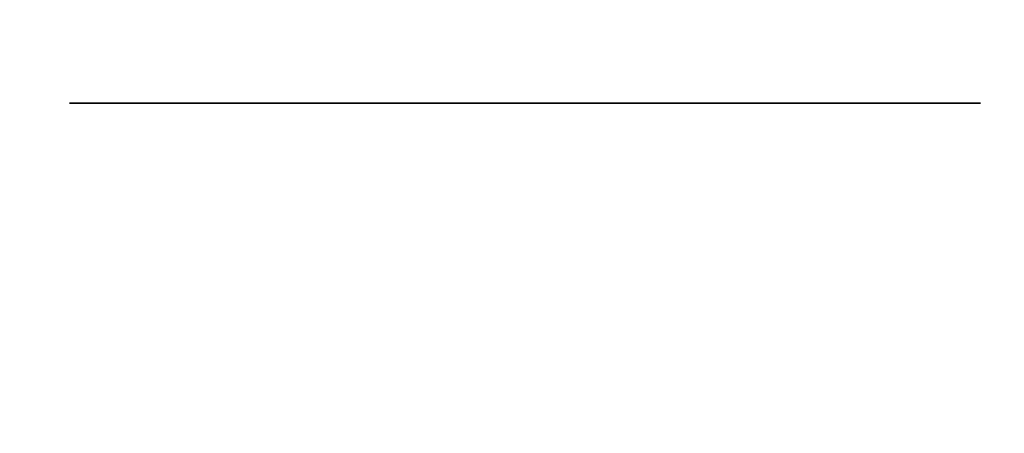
# Model space of a CAD drawing. Extents: x 248.8 to 273, y 2872.5 to 2876.7.
# Tile 10 of 256: x 248.9076 to 248.9366, y 2872.6314 to 2872.6435. Entities that reach past the tile are written whole.
import ezdxf

# ---------------------------------------------------------------- set-up
doc = ezdxf.new("R2010")
doc.units = 0
doc.header["$LTSCALE"] = 150
doc.header["$MEASUREMENT"] = 0
doc.layers.add('3DFACE_BOLT', color=7, linetype='CONTINUOUS')
doc.layers.add('3DFACE_SHAPE', color=7, linetype='CONTINUOUS')

msp = doc.modelspace()

# ---------------------------------------------------------------- linework, layer by layer
at = {"layer": '3DFACE_BOLT', "color": 1}
for points, invisible_edges in [([(248.909112, 2872.641067, -0.135), (248.915799, 2872.641067, -0.146583), (248.909112, 2872.631067, -0.135)], 14), ([(248.909112, 2872.631067, -0.135), (248.915799, 2872.641067, -0.146583), (248.915799, 2872.631067, -0.146583)], 3), ([(248.915799, 2872.641067, -0.123417), (248.909112, 2872.641067, -0.135), (248.915799, 2872.631067, -0.123417)], 14), ([(248.915799, 2872.631067, -0.123417), (248.909112, 2872.641067, -0.135), (248.909112, 2872.631067, -0.135)], 3), ([(248.909112, 2872.641067, -0.135), (248.915799, 2872.641067, -0.123417), (248.915799, 2872.641067, -0.146583)], 2), ([(248.909112, 2872.641067, -0.065), (248.915799, 2872.641067, -0.076583), (248.909112, 2872.631067, -0.065)], 14), ([(248.909112, 2872.631067, -0.065), (248.915799, 2872.641067, -0.076583), (248.915799, 2872.631067, -0.076583)], 3), ([(248.915799, 2872.641067, -0.053417), (248.909112, 2872.641067, -0.065), (248.915799, 2872.631067, -0.053417)], 14), ([(248.915799, 2872.631067, -0.053417), (248.909112, 2872.641067, -0.065), (248.909112, 2872.631067, -0.065)], 3), ([(248.909112, 2872.641067, -0.065), (248.915799, 2872.641067, -0.053417), (248.915799, 2872.641067, -0.076583)], 2), ([(248.915799, 2872.641067, -0.146583), (248.929174, 2872.641067, -0.146583), (248.915799, 2872.631067, -0.146583)], 14), ([(248.915799, 2872.631067, -0.146583), (248.929174, 2872.641067, -0.146583), (248.929174, 2872.631067, -0.146583)], 3), ([(248.929174, 2872.641067, -0.123417), (248.915799, 2872.641067, -0.123417), (248.929174, 2872.631067, -0.123417)], 14), ([(248.929174, 2872.631067, -0.123417), (248.915799, 2872.641067, -0.123417), (248.915799, 2872.631067, -0.123417)], 3), ([(248.915799, 2872.641067, -0.123417), (248.929174, 2872.641067, -0.123417), (248.915799, 2872.641067, -0.146583)], 14), ([(248.915799, 2872.641067, -0.146583), (248.929174, 2872.641067, -0.123417), (248.929174, 2872.641067, -0.146583)], 3), ([(248.915799, 2872.641067, -0.076583), (248.929174, 2872.641067, -0.076583), (248.915799, 2872.631067, -0.076583)], 14), ([(248.915799, 2872.631067, -0.076583), (248.929174, 2872.641067, -0.076583), (248.929174, 2872.631067, -0.076583)], 3), ([(248.929174, 2872.641067, -0.053417), (248.915799, 2872.641067, -0.053417), (248.929174, 2872.631067, -0.053417)], 14), ([(248.929174, 2872.631067, -0.053417), (248.915799, 2872.641067, -0.053417), (248.915799, 2872.631067, -0.053417)], 3), ([(248.915799, 2872.641067, -0.053417), (248.929174, 2872.641067, -0.053417), (248.915799, 2872.641067, -0.076583)], 14), ([(248.915799, 2872.641067, -0.076583), (248.929174, 2872.641067, -0.053417), (248.929174, 2872.641067, -0.076583)], 3), ([(248.929174, 2872.641067, -0.146583), (248.935862, 2872.641067, -0.135), (248.929174, 2872.631067, -0.146583)], 14), ([(248.929174, 2872.631067, -0.146583), (248.935862, 2872.641067, -0.135), (248.935862, 2872.631067, -0.135)], 3), ([(248.935862, 2872.641067, -0.135), (248.929174, 2872.641067, -0.123417), (248.935862, 2872.631067, -0.135)], 14), ([(248.935862, 2872.631067, -0.135), (248.929174, 2872.641067, -0.123417), (248.929174, 2872.631067, -0.123417)], 3), ([(248.929174, 2872.641067, -0.123417), (248.935862, 2872.641067, -0.135), (248.929174, 2872.641067, -0.146583)], 12), ([(248.929174, 2872.641067, -0.076583), (248.935862, 2872.641067, -0.065), (248.929174, 2872.631067, -0.076583)], 14), ([(248.929174, 2872.631067, -0.076583), (248.935862, 2872.641067, -0.065), (248.935862, 2872.631067, -0.065)], 3), ([(248.935862, 2872.641067, -0.065), (248.929174, 2872.641067, -0.053417), (248.935862, 2872.631067, -0.065)], 14), ([(248.935862, 2872.631067, -0.065), (248.929174, 2872.641067, -0.053417), (248.929174, 2872.631067, -0.053417)], 3), ([(248.929174, 2872.641067, -0.053417), (248.935862, 2872.641067, -0.065), (248.929174, 2872.641067, -0.076583)], 12)]:
    msp.add_3dface(points, dxfattribs=dict(at, invisible_edges=invisible_edges))
at = {"layer": '3DFACE_SHAPE', "color": 13}
for points, invisible_edges in [([(248.959337, 2872.521516), (248.959337, 2876.721516), (248.759337, 2872.521516)], 2), ([(248.959337, 2876.721516), (248.759337, 2876.721516), (248.759337, 2872.521516)], 12), ([(248.759337, 2872.521516, -0.2), (248.759337, 2876.721516, -0.2), (248.959337, 2872.521516, -0.2)], 2), ([(248.759337, 2876.721516, -0.2), (248.959337, 2876.721516, -0.2), (248.959337, 2872.521516, -0.2)], 12), ([(248.862487, 2872.521516, -0.0095), (248.862487, 2876.721516, -0.0095), (248.959337, 2872.521516, -0.0095)], 2), ([(248.862487, 2876.721516, -0.0095), (248.959337, 2876.721516, -0.0095), (248.959337, 2872.521516, -0.0095)], 12), ([(248.959337, 2872.521516, -0.1905), (248.959337, 2876.721516, -0.1905), (248.862487, 2872.521516, -0.1905)], 2), ([(248.959337, 2876.721516, -0.1905), (248.862487, 2876.721516, -0.1905), (248.862487, 2872.521516, -0.1905)], 12)]:
    msp.add_3dface(points, dxfattribs=dict(at, invisible_edges=invisible_edges))

doc.saveas('drawing.dxf')
